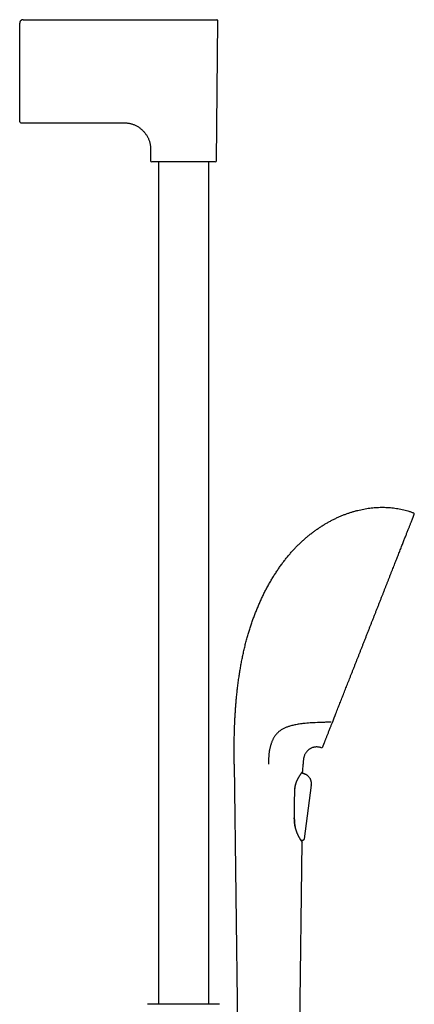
# Model space of a CAD drawing. Header units: millimetres. Extents: x 8 to 923, y 12 to 2573.
# Tile 20 of 20: x 746 to 918, y 2144 to 2573. Entities that reach past the tile are written whole.
import ezdxf

# ---------------------------------------------------------------- set-up
doc = ezdxf.new("R2010")
doc.units = ezdxf.units.MM

msp = doc.modelspace()

# ---------------------------------------------------------------- linework, layer by layer
at = {"color": 7, "linetype": 'Continuous', "lineweight": 30}
for p, q in [((746.21, 2572.05), (746.21, 2572.05)), ((746.22, 2572.05), (746.23, 2572.1)), ((747.3, 2573.07), (747.35, 2573.09)), ((747.35, 2573.09), (747.35, 2573.09)), ((747.64, 2573.12), (817.64, 2573.12)), ((832, 2511.63), (832.64, 2572.61)), ((746.14, 2542.65), (746.14, 2571.62)), ((746.14, 2528.62), (746.14, 2542.65)), ((746.64, 2528.12), (791.83, 2528.12)), ((803.23, 2516.83), (803.28, 2511.63)), ((806.64, 2511.13), (806.64, 2143.78)), ((828.64, 2143.78), (828.64, 2511.13)), ((876.12, 2266.59), (875.02, 2266.54)), ((839.78, 2248.43), (841.28, 2123.01)), ((869.75, 2245.48), (869.78, 2248.43)), ((869.23, 2244.71), (869.24, 2244.74)), ((869.23, 2244.71), (870.23, 2244.31)), ((870.07, 2244.37), (869.23, 2244.71)), ((870.23, 2244.31), (870.07, 2244.37)), ((870.23, 2244.31), (870.24, 2244.3)), ((870.23, 2244.31), (870.23, 2244.31)), ((872.85, 2242.18), (872.93, 2242.04)), ((866.58, 2239.66), (866.63, 2239.85)), ((873.35, 2239.3), (870.25, 2215.96)), ((873.35, 2239.3), (870.25, 2215.96)), ((866.01, 2225.8), (865.98, 2226.26)), ((866.36, 2221.23), (866.38, 2221.05)), ((870.25, 2215.96), (870.25, 2215.96)), ((868.29, 2123.01), (869.38, 2214.5)), ((869.18, 2214.85), (869.09, 2215.19)), ((869.38, 2214.5), (869.37, 2214.52)), ((869.38, 2214.5), (869.38, 2214.54)), ((869.38, 2214.54), (869.38, 2214.5)), ((869.43, 2215.13), (869.41, 2215.13)), ((802.63, 2143.78), (801.96, 2143.73)), ((832.65, 2143.78), (802.63, 2143.78)), ((833.32, 2143.73), (832.65, 2143.78))]:
    msp.add_line(p, q, dxfattribs=at)
at = {"color": 7, "linetype": 'Continuous', "lineweight": 30, "flags": 128}
msp.add_lwpolyline([(869.28, 2214.73), (869.28, 2214.73), (869.3, 2214.7)], dxfattribs=at)
at = {"color": 7, "linetype": 'Continuous', "lineweight": 30}
for centre, radius, start, end in [((832.14, 2572.62), 0.5, 359.4, 90), ((746.64, 2528.62), 0.5, 180, 270), ((803.78, 2511.63), 0.5, 180.6, 270), ((831.5, 2511.63), 0.5, 270, 359.4), ((917.82, 2357.58), 0.5, 338.52, 69.3084), ((877.9, 2256.13), 0.5, 253.5774, 338.52), ((869.45, 2245.49), 0.3, 326.6225, 359.3175)]:
    msp.add_arc(centre, radius, start, end, dxfattribs=at)
for points, knots in [([(747.64, 2573.12), (747.58, 2573.11), (747.44, 2573.11), (747.25, 2573.07), (747.03, 2573), (746.8, 2572.87), (746.57, 2572.68), (746.42, 2572.49), (746.32, 2572.33), (746.25, 2572.18), (746.19, 2572.01), (746.16, 2571.81), (746.15, 2571.68), (746.14, 2571.62)], [0, 0, 0, 0, 0.083495, 0.1667, 0.249942, 0.37516, 0.500628, 0.625664, 0.687954, 0.750062, 0.832858, 0.91621, 1, 1, 1, 1]), ([(817.64, 2573.12), (817.76, 2573.12), (818, 2573.12), (818.36, 2573.12), (818.72, 2573.12), (819.08, 2573.12), (819.45, 2573.12), (819.79, 2573.12), (820.1, 2573.12), (820.37, 2573.12), (820.63, 2573.12), (820.9, 2573.12), (821.17, 2573.12), (821.43, 2573.12), (821.74, 2573.12), (822.08, 2573.12), (822.45, 2573.12), (822.82, 2573.12), (823.18, 2573.12), (823.55, 2573.12), (823.91, 2573.12), (824.28, 2573.12), (824.65, 2573.12), (825, 2573.12), (825.34, 2573.12), (825.68, 2573.12), (826.01, 2573.12), (826.36, 2573.12), (826.73, 2573.12), (827.11, 2573.12), (827.49, 2573.12), (827.85, 2573.12), (828.22, 2573.12), (828.59, 2573.12), (828.98, 2573.12), (829.37, 2573.12), (829.75, 2573.12), (830.11, 2573.12), (830.44, 2573.12), (830.75, 2573.12), (831.03, 2573.12), (831.28, 2573.12), (831.5, 2573.12), (831.7, 2573.12), (831.85, 2573.12), (831.98, 2573.12), (832.07, 2573.12), (832.12, 2573.12), (832.13, 2573.12), (832.14, 2573.12)], [0, 0, 0, 0, 0.0158306, 0.0316462, 0.0474568, 0.0632721, 0.0791018, 0.0962804, 0.1083375, 0.1203873, 0.132434, 0.144482, 0.1565357, 0.1685993, 0.1806773, 0.1979916, 0.2152811, 0.2325586, 0.2498368, 0.2671285, 0.2844466, 0.3033141, 0.3210461, 0.3387581, 0.356464, 0.3741775, 0.3919124, 0.4096826, 0.4314074, 0.4531489, 0.4749324, 0.4977047, 0.5204567, 0.5432176, 0.5716348, 0.6001082, 0.6291526, 0.6586354, 0.6880981, 0.7184022, 0.7487856, 0.7795984, 0.8106586, 0.8416744, 0.8731385, 0.9046958, 0.936477, 0.9682688, 1, 1, 1, 1]), ([(791.83, 2528.12), (792.06, 2528.11), (792.53, 2528.11), (793.22, 2528.05), (793.88, 2527.95), (794.52, 2527.83), (795.13, 2527.66), (795.72, 2527.47), (796.28, 2527.25), (796.82, 2527), (797.37, 2526.7), (797.94, 2526.36), (798.5, 2525.96), (799.04, 2525.52), (799.56, 2525.06), (800.05, 2524.57), (800.49, 2524.08), (800.89, 2523.59), (801.25, 2523.1), (801.58, 2522.6), (801.88, 2522.07), (802.16, 2521.53), (802.41, 2520.96), (802.63, 2520.4), (802.81, 2519.83), (802.95, 2519.26), (803.07, 2518.68), (803.16, 2518.08), (803.21, 2517.46), (803.22, 2517.04), (803.23, 2516.83)], [0, 0, 0, 0, 0.039916, 0.078576, 0.116125, 0.15271, 0.18847, 0.222919, 0.256822, 0.290293, 0.323435, 0.362588, 0.401544, 0.440419, 0.479308, 0.518283, 0.557377, 0.590998, 0.624742, 0.658639, 0.692729, 0.727063, 0.761699, 0.796708, 0.829198, 0.862137, 0.895603, 0.929676, 0.964444, 1, 1, 1, 1]), ([(831.5, 2511.13), (831.49, 2511.13), (831.49, 2511.13), (831.45, 2511.13), (831.4, 2511.13), (831.31, 2511.13), (831.21, 2511.13), (831.1, 2511.13), (830.98, 2511.13), (830.84, 2511.13), (830.69, 2511.13), (830.52, 2511.13), (830.31, 2511.13), (830.07, 2511.13), (829.82, 2511.13), (829.54, 2511.13), (829.21, 2511.13), (828.84, 2511.13), (828.4, 2511.13), (827.94, 2511.13), (827.44, 2511.13), (826.92, 2511.13), (826.38, 2511.13), (825.81, 2511.13), (825.27, 2511.13), (824.75, 2511.13), (824.26, 2511.13), (823.77, 2511.13), (823.26, 2511.13), (822.71, 2511.13), (822.11, 2511.13), (821.47, 2511.13), (820.82, 2511.13), (820.18, 2511.13), (819.54, 2511.13), (818.91, 2511.13), (818.27, 2511.13), (817.66, 2511.13), (817.07, 2511.13), (816.51, 2511.13), (815.94, 2511.13), (815.37, 2511.13), (814.84, 2511.13), (814.34, 2511.13), (813.88, 2511.13), (813.43, 2511.13), (812.98, 2511.13), (812.51, 2511.13), (812.02, 2511.13), (811.52, 2511.13), (811.02, 2511.13), (810.53, 2511.13), (810.01, 2511.13), (809.47, 2511.13), (808.9, 2511.13), (808.36, 2511.13), (807.84, 2511.13), (807.35, 2511.13), (806.88, 2511.13), (806.44, 2511.13), (806.07, 2511.13), (805.74, 2511.13), (805.47, 2511.13), (805.21, 2511.13), (804.97, 2511.13), (804.74, 2511.13), (804.52, 2511.13), (804.32, 2511.13), (804.15, 2511.13), (804.01, 2511.13), (803.91, 2511.13), (803.84, 2511.13), (803.79, 2511.13), (803.79, 2511.13), (803.78, 2511.13)], [0, 0, 0, 0, 0.0130606, 0.0260953, 0.0391261, 0.0521751, 0.0656682, 0.0765341, 0.0873868, 0.0982389, 0.1091032, 0.1199924, 0.1328738, 0.1457256, 0.1585688, 0.1714244, 0.1843136, 0.200753, 0.2171516, 0.2335533, 0.2500019, 0.2664413, 0.2828399, 0.2992415, 0.3156902, 0.3285716, 0.3414234, 0.3542666, 0.3671222, 0.3800114, 0.3954611, 0.4108773, 0.4262965, 0.4417552, 0.4563271, 0.4708715, 0.4854189, 0.5, 0.5130584, 0.5260923, 0.5391234, 0.5521739, 0.5656682, 0.5765341, 0.5873868, 0.5982389, 0.6091032, 0.6199924, 0.6328738, 0.6457256, 0.6585688, 0.6714244, 0.6843136, 0.700753, 0.7171516, 0.7335533, 0.7500019, 0.7664413, 0.7828399, 0.7992415, 0.8156902, 0.8285716, 0.8414234, 0.8542666, 0.8671222, 0.8800114, 0.8954611, 0.9108773, 0.9262965, 0.9417552, 0.9563294, 0.9708745, 0.9854212, 1, 1, 1, 1]), ([(840.02, 2267.3), (840.04, 2267.87), (840.1, 2269.03), (840.2, 2270.77), (840.32, 2272.55), (840.46, 2274.35), (840.61, 2276.18), (840.8, 2278.16), (841.02, 2280.27), (841.28, 2282.51), (841.58, 2284.78), (841.9, 2286.99), (842.23, 2289.13), (842.59, 2291.2), (842.97, 2293.28), (843.39, 2295.37), (843.84, 2297.45), (844.33, 2299.54), (844.85, 2301.62), (845.4, 2303.63), (845.95, 2305.55), (846.52, 2307.4), (847.12, 2309.24), (847.75, 2311.06), (848.4, 2312.86), (849.08, 2314.64), (849.79, 2316.39), (850.53, 2318.12), (851.3, 2319.85), (852.1, 2321.57), (852.94, 2323.28), (853.81, 2324.97), (854.71, 2326.63), (855.64, 2328.26), (856.59, 2329.87), (857.57, 2331.43), (858.55, 2332.94), (859.56, 2334.4), (860.59, 2335.84), (861.64, 2337.24), (862.72, 2338.6), (863.81, 2339.9), (864.89, 2341.15), (865.98, 2342.33), (867.09, 2343.49), (868.22, 2344.6), (869.37, 2345.69), (870.54, 2346.73), (871.72, 2347.74), (872.93, 2348.72), (874.15, 2349.66), (875.37, 2350.56), (876.61, 2351.41), (877.85, 2352.23), (879.1, 2353.01), (880.38, 2353.76), (881.69, 2354.48), (883.02, 2355.17), (884.36, 2355.82), (885.71, 2356.43), (887.07, 2357), (888.41, 2357.52), (889.72, 2357.98), (891.02, 2358.4), (892.32, 2358.79), (893.63, 2359.13), (894.93, 2359.44), (896.24, 2359.71), (897.55, 2359.94), (898.86, 2360.13), (900.17, 2360.28), (901.47, 2360.39), (902.76, 2360.46), (904.03, 2360.49), (905.31, 2360.48), (906.16, 2360.44), (906.58, 2360.43)], [0, 0, 0, 0, 0.013497, 0.027271, 0.041304, 0.055581, 0.070084, 0.084798, 0.102389, 0.120224, 0.138279, 0.15653, 0.17297, 0.189531, 0.206195, 0.222948, 0.239774, 0.256658, 0.273588, 0.29055, 0.305764, 0.320987, 0.33621, 0.351426, 0.366628, 0.381538, 0.396421, 0.41127, 0.426079, 0.441143, 0.456153, 0.471103, 0.485987, 0.500801, 0.515538, 0.530195, 0.544256, 0.558235, 0.572128, 0.585934, 0.599651, 0.613276, 0.626039, 0.638721, 0.651321, 0.663841, 0.676282, 0.688644, 0.700928, 0.713135, 0.725264, 0.737318, 0.749082, 0.760774, 0.772393, 0.783942, 0.795836, 0.807655, 0.8194, 0.831071, 0.84267, 0.854198, 0.865004, 0.875749, 0.886436, 0.897065, 0.907638, 0.918159, 0.928628, 0.939049, 0.949423, 0.959756, 0.969865, 0.97994, 0.989983, 1, 1, 1, 1]), ([(885.24, 2273.44), (885.38, 2273.79), (885.66, 2274.48), (886.08, 2275.56), (886.51, 2276.65), (886.95, 2277.76), (887.39, 2278.89), (887.83, 2280.01), (888.27, 2281.13), (888.71, 2282.24), (889.15, 2283.37), (889.6, 2284.51), (890.07, 2285.69), (890.54, 2286.91), (891.04, 2288.16), (891.54, 2289.43), (892.04, 2290.71), (892.55, 2292), (893.05, 2293.28), (893.55, 2294.54), (894.04, 2295.79), (894.53, 2297.04), (895.03, 2298.3), (895.53, 2299.58), (896.05, 2300.9), (896.58, 2302.25), (897.11, 2303.6), (897.64, 2304.95), (898.18, 2306.3), (898.7, 2307.63), (899.21, 2308.93), (899.71, 2310.2), (900.21, 2311.46), (900.71, 2312.73), (901.21, 2314.02), (901.73, 2315.33), (902.25, 2316.65), (902.77, 2317.97), (903.28, 2319.28), (903.8, 2320.58), (904.3, 2321.85), (904.78, 2323.08), (905.25, 2324.28), (905.72, 2325.46), (906.18, 2326.64), (906.65, 2327.82), (907.12, 2329.02), (907.59, 2330.22), (908.05, 2331.4), (908.51, 2332.57), (908.97, 2333.72), (909.4, 2334.83), (909.82, 2335.9), (910.23, 2336.93), (910.63, 2337.94), (911.01, 2338.93), (911.4, 2339.92), (911.79, 2340.91), (912.18, 2341.89), (912.56, 2342.85), (912.93, 2343.78), (913.28, 2344.69), (913.62, 2345.55), (913.95, 2346.38), (914.25, 2347.16), (914.55, 2347.91), (914.84, 2348.64), (915.12, 2349.36), (915.4, 2350.06), (915.67, 2350.75), (915.92, 2351.4), (916.17, 2352.02), (916.4, 2352.61), (916.62, 2353.16), (916.81, 2353.66), (917, 2354.13), (917.17, 2354.57), (917.33, 2354.97), (917.48, 2355.35), (917.62, 2355.71), (917.75, 2356.04), (917.87, 2356.33), (917.97, 2356.59), (918.05, 2356.82), (918.13, 2357), (918.18, 2357.15), (918.23, 2357.26), (918.26, 2357.34), (918.28, 2357.39), (918.28, 2357.39), (918.28, 2357.4)], [0, 0, 0, 0, 0.011886, 0.023731, 0.035543, 0.04733, 0.059101, 0.070819, 0.081833, 0.092842, 0.103852, 0.114869, 0.125902, 0.137615, 0.149314, 0.161008, 0.172706, 0.184415, 0.196128, 0.207155, 0.218173, 0.22919, 0.240213, 0.251248, 0.262932, 0.274602, 0.286265, 0.29793, 0.309605, 0.321277, 0.332262, 0.343237, 0.354211, 0.365189, 0.37618, 0.387819, 0.399444, 0.411063, 0.422683, 0.434313, 0.445946, 0.456899, 0.467843, 0.478785, 0.489733, 0.500694, 0.512313, 0.523919, 0.535519, 0.547123, 0.558737, 0.570362, 0.581312, 0.592255, 0.603198, 0.614148, 0.625112, 0.636758, 0.648393, 0.660026, 0.671664, 0.683316, 0.694986, 0.70598, 0.716968, 0.727957, 0.738953, 0.749963, 0.761643, 0.773309, 0.784971, 0.796636, 0.808313, 0.819998, 0.831001, 0.841996, 0.85299, 0.86399, 0.875004, 0.886677, 0.898336, 0.90999, 0.921646, 0.933313, 0.944994, 0.955998, 0.966994, 0.977988, 0.988988, 1, 1, 1, 1]), ([(906.58, 2360.43), (907.02, 2360.4), (907.89, 2360.34), (909.19, 2360.2), (910.49, 2360.03), (911.78, 2359.8), (913.06, 2359.54), (914.31, 2359.23), (915.55, 2358.88), (916.78, 2358.49), (917.59, 2358.2), (918, 2358.05)], [0, 0, 0, 0, 0.11223, 0.224252, 0.336123, 0.447908, 0.559674, 0.669496, 0.779439, 0.889581, 1, 1, 1, 1]), ([(882.7, 2266.98), (882.81, 2267.24), (883.02, 2267.77), (883.26, 2268.38), (883.42, 2268.79), (883.49, 2268.98), (883.57, 2269.17), (883.64, 2269.36), (883.72, 2269.57), (883.81, 2269.8), (884.02, 2270.33), (884.34, 2271.15), (884.79, 2272.27), (885.09, 2273.05), (885.24, 2273.44)], [0, 0, 0, 0, 0.133599, 0.268279, 0.29867, 0.32912, 0.359631, 0.390202, 0.420834, 0.458197, 0.498354, 0.665578, 0.83275, 1, 1, 1, 1]), ([(839.78, 2248.43), (839.78, 2248.67), (839.78, 2249.16), (839.77, 2249.91), (839.76, 2250.69), (839.75, 2251.51), (839.75, 2252.36), (839.74, 2253.3), (839.74, 2254.32), (839.74, 2255.44), (839.74, 2256.6), (839.75, 2257.8), (839.77, 2259.05), (839.79, 2260.35), (839.82, 2261.67), (839.85, 2263.04), (839.9, 2264.43), (839.95, 2265.86), (839.99, 2266.82), (840.02, 2267.3)], [0, 0, 0, 0, 0.037925, 0.077692, 0.119257, 0.162572, 0.207593, 0.254271, 0.311353, 0.370601, 0.431939, 0.495295, 0.561946, 0.630543, 0.701007, 0.773261, 0.847229, 0.922834, 1, 1, 1, 1]), ([(875.02, 2266.54), (874.54, 2266.52), (873.58, 2266.47), (872.15, 2266.37), (870.86, 2266.26), (869.7, 2266.13), (868.66, 2266), (867.64, 2265.84), (866.67, 2265.67), (865.76, 2265.48), (864.91, 2265.28), (864.14, 2265.07), (863.45, 2264.86), (862.85, 2264.65), (862.27, 2264.42), (861.69, 2264.16), (861.12, 2263.87), (860.55, 2263.55), (860, 2263.2), (859.51, 2262.84), (859.08, 2262.49), (858.71, 2262.15), (858.34, 2261.78), (857.99, 2261.38), (857.65, 2260.96), (857.44, 2260.65), (857.33, 2260.49)], [0, 0, 0, 0, 0.068549, 0.137109, 0.205655, 0.257451, 0.309263, 0.36107, 0.412859, 0.458578, 0.504306, 0.550019, 0.58454, 0.619061, 0.653204, 0.687347, 0.723625, 0.759934, 0.796235, 0.832501, 0.860122, 0.887754, 0.91537, 0.943578, 0.971804, 1, 1, 1, 1]), ([(882.1, 2266.8), (881.43, 2266.77), (880.1, 2266.72), (878.11, 2266.65), (876.78, 2266.61), (876.12, 2266.59)], [0, 0, 0, 0, 0.334441, 0.668604, 1, 1, 1, 1]), ([(878.36, 2255.94), (878.36, 2255.95), (878.37, 2255.95), (878.39, 2256.02), (878.43, 2256.11), (878.48, 2256.25), (878.55, 2256.42), (878.63, 2256.63), (878.73, 2256.87), (878.83, 2257.14), (878.95, 2257.44), (879.08, 2257.78), (879.23, 2258.16), (879.4, 2258.57), (879.58, 2259.04), (879.77, 2259.53), (879.98, 2260.07), (880.21, 2260.64), (880.44, 2261.24), (880.69, 2261.86), (880.94, 2262.5), (881.21, 2263.18), (881.48, 2263.88), (881.68, 2264.37), (881.78, 2264.62)], [0, 0, 0, 0, 0.046469, 0.092919, 0.139386, 0.185906, 0.232515, 0.279141, 0.323027, 0.366886, 0.410748, 0.454643, 0.4986, 0.545132, 0.591585, 0.637997, 0.684401, 0.730833, 0.777812, 0.822303, 0.866735, 0.911141, 0.955552, 1, 1, 1, 1]), ([(881.78, 2264.62), (881.85, 2264.8), (881.99, 2265.17), (882.22, 2265.74), (882.45, 2266.35), (882.62, 2266.77), (882.7, 2266.98)], [0, 0, 0, 0, 0.241697, 0.488856, 0.741588, 1, 1, 1, 1]), ([(857.33, 2260.49), (857.23, 2260.34), (857.04, 2260.04), (856.78, 2259.56), (856.53, 2259.08), (856.3, 2258.58), (856.09, 2258.07), (855.89, 2257.53), (855.7, 2256.96), (855.52, 2256.35), (855.36, 2255.74), (855.22, 2255.14), (855.09, 2254.49), (854.98, 2253.79), (854.88, 2253.05), (854.82, 2252.3), (854.77, 2251.54), (854.74, 2250.78), (854.72, 2250.01), (854.72, 2249.23), (854.71, 2248.7), (854.71, 2248.43)], [0, 0, 0, 0, 0.048578, 0.096209, 0.142871, 0.188561, 0.233295, 0.277108, 0.328535, 0.378814, 0.428077, 0.476478, 0.524179, 0.583087, 0.641528, 0.699849, 0.758384, 0.817437, 0.877267, 0.938078, 1, 1, 1, 1]), ([(877.75, 2255.65), (877.58, 2255.7), (877.23, 2255.79), (876.7, 2255.89), (876.19, 2255.94), (875.69, 2255.96), (875.2, 2255.94), (874.73, 2255.88), (874.29, 2255.79), (873.86, 2255.66), (873.45, 2255.51), (873.06, 2255.32), (872.69, 2255.11), (872.34, 2254.86), (871.99, 2254.58), (871.66, 2254.27), (871.35, 2253.91), (871.06, 2253.53), (870.8, 2253.12), (870.57, 2252.68), (870.38, 2252.22), (870.21, 2251.75), (870.08, 2251.26), (869.98, 2250.76), (869.9, 2250.22), (869.84, 2249.66), (869.8, 2249.06), (869.79, 2248.64), (869.78, 2248.43)], [0, 0, 0, 0, 0.043088, 0.084591, 0.124675, 0.163502, 0.201236, 0.238036, 0.273012, 0.307389, 0.341298, 0.374861, 0.408196, 0.44141, 0.474605, 0.511328, 0.548257, 0.585496, 0.623142, 0.661285, 0.700124, 0.740106, 0.77816, 0.817908, 0.859673, 0.903758, 0.950446, 1, 1, 1, 1]), ([(866.15, 2236.71), (866.15, 2236.84), (866.16, 2237.12), (866.19, 2237.54), (866.23, 2237.95), (866.28, 2238.33), (866.34, 2238.68), (866.4, 2238.99), (866.47, 2239.28), (866.53, 2239.53), (866.6, 2239.75), (866.66, 2239.95), (866.72, 2240.15), (866.79, 2240.35), (866.86, 2240.55), (866.94, 2240.76), (867.03, 2240.98), (867.12, 2241.21), (867.22, 2241.43), (867.31, 2241.63), (867.39, 2241.8), (867.46, 2241.93), (867.53, 2242.06), (867.59, 2242.18), (867.67, 2242.32), (867.75, 2242.48), (867.85, 2242.66), (867.96, 2242.84), (868.08, 2243.04), (868.2, 2243.24), (868.34, 2243.45), (868.47, 2243.66), (868.61, 2243.86), (868.74, 2244.05), (868.86, 2244.23), (868.97, 2244.38), (869.06, 2244.5), (869.13, 2244.59), (869.18, 2244.66), (869.24, 2244.73), (869.29, 2244.8), (869.35, 2244.88), (869.41, 2244.96), (869.47, 2245.03), (869.53, 2245.1), (869.58, 2245.17), (869.63, 2245.23), (869.67, 2245.28), (869.69, 2245.31), (869.7, 2245.32), (869.7, 2245.32)], [0, 0, 0, 0, 0.026183, 0.056285, 0.084387, 0.11051, 0.134648, 0.156804, 0.176985, 0.195189, 0.211411, 0.226079, 0.240953, 0.256222, 0.271887, 0.287949, 0.306413, 0.325381, 0.344843, 0.362929, 0.378295, 0.390937, 0.400851, 0.412962, 0.426121, 0.441892, 0.460908, 0.479593, 0.500622, 0.523998, 0.549723, 0.576982, 0.603031, 0.631891, 0.658753, 0.683607, 0.70645, 0.722416, 0.737228, 0.750919, 0.766105, 0.784404, 0.805823, 0.826666, 0.849803, 0.875238, 0.902976, 0.933013, 0.965351, 1, 1, 1, 1]), ([(873.35, 2239.3), (873.37, 2239.42), (873.4, 2239.66), (873.43, 2240.03), (873.42, 2240.4), (873.38, 2240.79), (873.29, 2241.19), (873.15, 2241.58), (872.98, 2241.97), (872.76, 2242.34), (872.51, 2242.7), (872.23, 2243.03), (871.92, 2243.34), (871.59, 2243.6), (871.26, 2243.82), (870.92, 2244.01), (870.57, 2244.17), (870.34, 2244.26), (870.23, 2244.31)], [0, 0, 0, 0, 0.0557379, 0.1123956, 0.1708129, 0.2314193, 0.2945428, 0.3588368, 0.4250451, 0.4924597, 0.5602485, 0.6288936, 0.6961192, 0.7613221, 0.8240806, 0.8844879, 0.9428253, 1, 1, 1, 1]), ([(872.86, 2242.16), (872.9, 2242.1), (872.94, 2242.04), (872.97, 2241.98), (872.97, 2241.97)], [0, 0, 0, 0, 0.949291, 1, 1, 1, 1]), ([(866.16, 2237.06), (866.17, 2237.13), (866.2, 2237.37), (866.25, 2237.77), (866.32, 2238.24), (866.4, 2238.72), (866.49, 2239.19), (866.55, 2239.5), (866.58, 2239.66)], [0, 0, 0, 0, 0.08374, 0.264053, 0.444366, 0.626806, 0.809241, 1, 1, 1, 1]), ([(865.97, 2225.18), (865.99, 2226.9), (866.05, 2230.75), (866.11, 2234.59), (866.15, 2236.71)], [0, 0, 0, 0, 0.449194, 1, 1, 1, 1]), ([(869.28, 2214.73), (869.27, 2214.75), (869.25, 2214.77), (869.21, 2214.83), (869.16, 2214.89), (869.1, 2214.96), (869.05, 2215.04), (868.99, 2215.11), (868.94, 2215.19), (868.89, 2215.26), (868.82, 2215.36), (868.73, 2215.5), (868.61, 2215.69), (868.47, 2215.9), (868.36, 2216.1), (868.26, 2216.27), (868.19, 2216.39), (868.13, 2216.49), (868.1, 2216.56), (868.07, 2216.61), (868.05, 2216.64), (868.03, 2216.69), (867.99, 2216.75), (867.95, 2216.83), (867.88, 2216.96), (867.79, 2217.14), (867.68, 2217.36), (867.57, 2217.58), (867.48, 2217.8), (867.39, 2217.99), (867.32, 2218.15), (867.27, 2218.28), (867.21, 2218.42), (867.15, 2218.57), (867.09, 2218.71), (867.04, 2218.85), (867, 2218.97), (866.97, 2219.06), (866.94, 2219.13), (866.91, 2219.21), (866.87, 2219.33), (866.82, 2219.48), (866.75, 2219.68), (866.68, 2219.91), (866.61, 2220.17), (866.52, 2220.47), (866.44, 2220.81), (866.34, 2221.21), (866.27, 2221.55), (866.22, 2221.84), (866.19, 2222.04), (866.16, 2222.21), (866.14, 2222.36), (866.12, 2222.48), (866.11, 2222.56), (866.1, 2222.63), (866.09, 2222.69), (866.08, 2222.78), (866.07, 2222.89), (866.05, 2223.04), (866.04, 2223.22), (866.02, 2223.46), (866, 2223.74), (865.98, 2224.06), (865.97, 2224.43), (865.96, 2224.81), (865.97, 2225.06), (865.97, 2225.18)], [0, 0, 0, 0, 0.027548, 0.053304, 0.077268, 0.09944, 0.119821, 0.138096, 0.154644, 0.169466, 0.182929, 0.213207, 0.243358, 0.273382, 0.303233, 0.320093, 0.334223, 0.345622, 0.354291, 0.357743, 0.361195, 0.366172, 0.372722, 0.380843, 0.390535, 0.413627, 0.435426, 0.455805, 0.474827, 0.494364, 0.505292, 0.516614, 0.528327, 0.540434, 0.552696, 0.563315, 0.573238, 0.58036, 0.584933, 0.589822, 0.599366, 0.61148, 0.626164, 0.643349, 0.662416, 0.683214, 0.708559, 0.736072, 0.765749, 0.780475, 0.794222, 0.806077, 0.81604, 0.824112, 0.829274, 0.83319, 0.836925, 0.84256, 0.850149, 0.85969, 0.871185, 0.887063, 0.9056, 0.926796, 0.950656, 0.977182, 1, 1, 1, 1]), ([(866.36, 2221.23), (866.35, 2221.41), (866.31, 2221.78), (866.26, 2222.35), (866.21, 2222.93), (866.17, 2223.52), (866.12, 2224.11), (866.08, 2224.69), (866.04, 2225.25), (866.02, 2225.61), (866.01, 2225.8)], [0, 0, 0, 0, 0.125932, 0.251976, 0.377951, 0.506609, 0.635332, 0.764015, 0.88199, 1, 1, 1, 1]), ([(870.25, 2215.96), (870.24, 2215.91), (870.23, 2215.81), (870.19, 2215.66), (870.14, 2215.53), (870.07, 2215.42), (870, 2215.34), (869.91, 2215.27), (869.81, 2215.21), (869.7, 2215.17), (869.59, 2215.14), (869.47, 2215.13), (869.33, 2215.14), (869.21, 2215.16), (869.12, 2215.18), (869.09, 2215.19)], [0, 0, 0, 0, 0.095053, 0.188489, 0.279884, 0.347646, 0.415334, 0.483572, 0.552738, 0.623018, 0.694382, 0.766642, 0.839608, 0.937494, 1, 1, 1, 1]), ([(869.41, 2215.13), (869.35, 2215.14), (869.24, 2215.15), (869.13, 2215.18), (869.09, 2215.19)], [0, 0, 0, 0, 0.557452, 1, 1, 1, 1]), ([(869.37, 2214.52), (869.37, 2214.52), (869.37, 2214.55), (869.36, 2214.6), (869.33, 2214.66), (869.31, 2214.69), (869.3, 2214.71)], [0, 0, 0, 0, 0.047878, 0.357218, 0.674212, 1, 1, 1, 1]), ([(869.31, 2214.69), (869.32, 2214.69), (869.32, 2214.69), (869.31, 2214.7), (869.3, 2214.7)], [0, 0, 0, 0, 0.168008, 1, 1, 1, 1])]:
    msp.add_open_spline(points, degree=3, knots=knots, dxfattribs=at)

doc.saveas('drawing.dxf')
